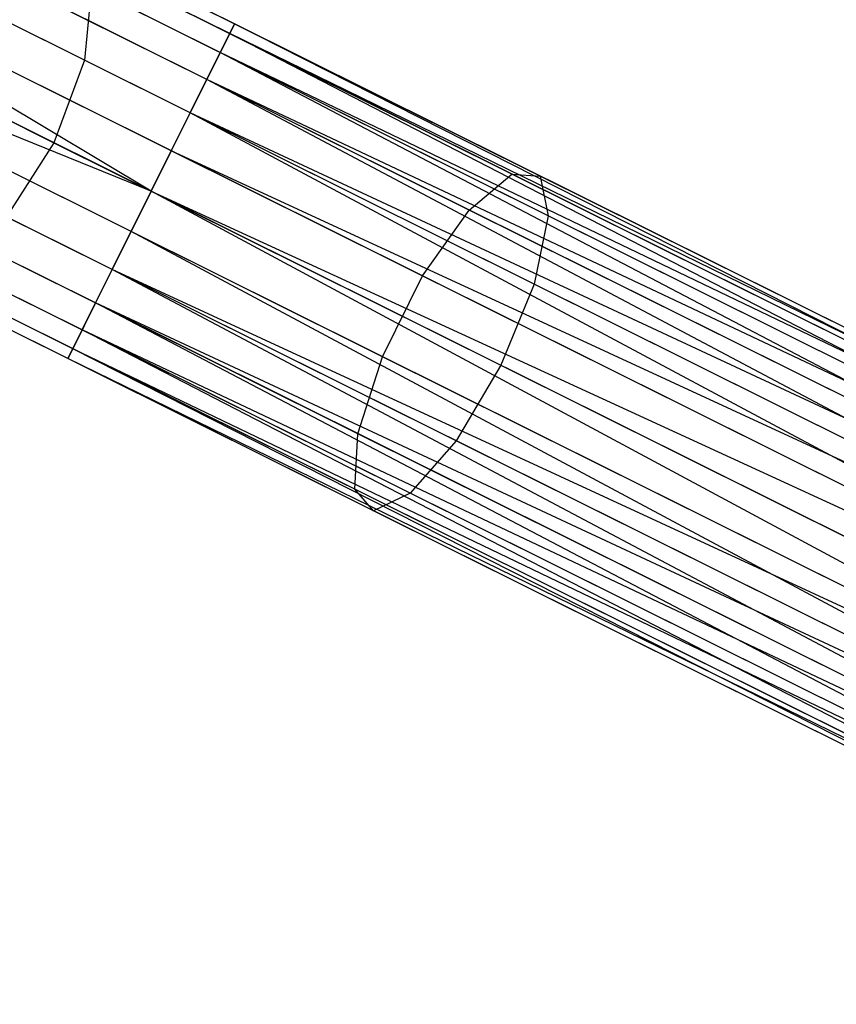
# Model space of a CAD drawing. Extents: x -91 to 92, y -91 to 92.
# Tile 88 of 256: x -63.64 to -59.31, y 27.56 to 32.78. Entities that reach past the tile are written whole.
import ezdxf

# ---------------------------------------------------------------- set-up
doc = ezdxf.new("R2010")
doc.units = 0
doc.header["$LTSCALE"] = 25.4
doc.layers.get('0').update_dxf_attribs({"linetype": 'CONTINUOUS'})

# ---------------------------------------------------------------- blocks, each defined once
blk = doc.blocks.new('NL2500012258_STL_2')
at = {"color": 0}
for p, q in [((29.7167, 32.2814, 27.1454), (27.0092, 33.6296, 27.3714)), ((29.7167, 32.2814, 27.1454), (27.0092, 33.6296, 27.3714)), ((29.7424, 32.333, 27.6205), (27.0981, 33.6497, 27.8412)), ((29.7424, 32.333, 27.6205), (27.0981, 33.6497, 27.8412)), ((29.6668, 32.1811, 28.0681), (27.082, 33.4682, 28.2838)), ((29.6668, 32.1811, 28.0681), (27.082, 33.4682, 28.2838)), ((29.5955, 32.038, 26.7515), (26.8356, 33.4123, 26.9818)), ((29.5955, 32.038, 26.7515), (26.8356, 33.4123, 26.9818)), ((28.9455, 32.14, 174.7092), (26.7257, 33.2454, 173.2717)), ((28.9455, 32.14, 174.7092), (26.7257, 33.2454, 173.2717)), ((29.5071, 31.8604, 28.3855), (26.9645, 33.1264, 28.5977)), ((29.5071, 31.8604, 28.3855), (26.9645, 33.1264, 28.5977)), ((29.4066, 31.6586, 26.5291), (26.6171, 33.0476, 26.7619)), ((29.4066, 31.6586, 26.5291), (26.6171, 33.0476, 26.7619)), ((29.2999, 31.4444, 26.5), (26.6171, 33.0476, 26.7619)), ((29.2999, 31.4444, 26.5), (26.6171, 33.0476, 26.7619)), ((26.5765, 32.8005, 173.1772), (28.783, 31.7018, 174.6061)), ((26.5765, 32.8005, 173.1772), (28.783, 31.7018, 174.6061)), ((31.2142, 31.5357, 176.9443), (28.672, 32.8016, 175.8256)), ((31.2142, 31.5357, 176.9443), (28.672, 32.8016, 175.8256)), ((31.3657, 31.5247, 176.4904), (28.8829, 32.761, 175.3979)), ((31.3657, 31.5247, 176.4904), (28.8829, 32.761, 175.3979)), ((29.2999, 31.4444, 28.5), (26.7726, 32.7028, 28.7109)), ((29.2999, 31.4444, 28.5), (26.7726, 32.7028, 28.7109)), ((30.9888, 31.3442, 177.3206), (28.3974, 32.6346, 176.1803)), ((30.9888, 31.3442, 177.3206), (28.3974, 32.6346, 176.1803)), ((29.2999, 31.4444, 26.5), (26.4038, 32.6192, 26.7619)), ((29.2999, 31.4444, 26.5), (26.4038, 32.6192, 26.7619)), ((29.1932, 31.2302, 26.5291), (26.4038, 32.6192, 26.7619)), ((29.1932, 31.2302, 26.5291), (26.4038, 32.6192, 26.7619)), ((28.9816, 32.5223, 174.9949), (28.9455, 32.14, 174.7092)), ((28.9816, 32.5223, 174.9949), (28.9455, 32.14, 174.7092)), ((31.4085, 31.3138, 176.0629), (28.9816, 32.5223, 174.9949)), ((31.4085, 31.3138, 176.0629), (28.9816, 32.5223, 174.9949)), ((29.6668, 32.1811, 28.0681), (29.7424, 32.333, 27.6205)), ((29.6668, 32.1811, 28.0681), (29.7424, 32.333, 27.6205)), ((29.7424, 32.333, 27.6205), (29.7167, 32.2814, 27.1454)), ((29.7424, 32.333, 27.6205), (29.7167, 32.2814, 27.1454)), ((36.6022, 28.8528, 27.8546), (29.7424, 32.333, 27.6205)), ((36.628, 28.9044, 27.6205), (29.7424, 32.333, 27.6205)), ((36.6022, 28.8528, 27.8546), (29.7424, 32.333, 27.6205)), ((36.628, 28.9044, 27.6205), (29.7424, 32.333, 27.6205)), ((36.628, 28.9044, 27.3795), (29.7424, 32.333, 27.6205)), ((36.628, 28.9044, 27.3795), (29.7424, 32.333, 27.6205)), ((29.0928, 31.0284, 28.3855), (26.5502, 32.2944, 28.5977)), ((29.0928, 31.0284, 28.3855), (26.5502, 32.2944, 28.5977)), ((30.741, 30.9942, 177.5331), (28.1218, 32.2984, 176.3805)), ((30.741, 30.9942, 177.5331), (28.1218, 32.2984, 176.3805)), ((29.7167, 32.2814, 27.1454), (29.5955, 32.038, 26.7515)), ((29.7167, 32.2814, 27.1454), (29.5955, 32.038, 26.7515)), ((36.628, 28.9044, 27.3795), (29.7167, 32.2814, 27.1454)), ((36.6022, 28.8528, 27.1454), (29.7167, 32.2814, 27.1454)), ((36.628, 28.9044, 27.3795), (29.7167, 32.2814, 27.1454)), ((36.6022, 28.8528, 27.1454), (29.7167, 32.2814, 27.1454)), ((36.5523, 28.7525, 26.9319), (29.7167, 32.2814, 27.1454)), ((36.5523, 28.7525, 26.9319), (29.7167, 32.2814, 27.1454)), ((29.0043, 30.8508, 26.7515), (26.2445, 32.2251, 26.9818)), ((29.0043, 30.8508, 26.7515), (26.2445, 32.2251, 26.9818)), ((29.5071, 31.8604, 28.3855), (29.6668, 32.1811, 28.0681)), ((29.5071, 31.8604, 28.3855), (29.6668, 32.1811, 28.0681)), ((36.481, 28.6094, 28.2485), (29.6668, 32.1811, 28.0681)), ((36.5523, 28.7525, 28.0681), (29.6668, 32.1811, 28.0681)), ((36.481, 28.6094, 28.2485), (29.6668, 32.1811, 28.0681)), ((36.5523, 28.7525, 28.0681), (29.6668, 32.1811, 28.0681)), ((36.6022, 28.8528, 27.8546), (29.6668, 32.1811, 28.0681)), ((36.6022, 28.8528, 27.8546), (29.6668, 32.1811, 28.0681)), ((28.9455, 32.14, 174.7092), (28.783, 31.7018, 174.6061)), ((28.9455, 32.14, 174.7092), (28.783, 31.7018, 174.6061)), ((31.3329, 30.9513, 175.7597), (28.9455, 32.14, 174.7092)), ((31.3329, 30.9513, 175.7597), (28.9455, 32.14, 174.7092)), ((28.9331, 30.7077, 28.0681), (26.3483, 31.9947, 28.2838)), ((28.9331, 30.7077, 28.0681), (26.3483, 31.9947, 28.2838)), ((29.5955, 32.038, 26.7515), (29.4066, 31.6586, 26.5291)), ((29.5955, 32.038, 26.7515), (29.4066, 31.6586, 26.5291)), ((36.5523, 28.7525, 26.9319), (29.5955, 32.038, 26.7515)), ((36.481, 28.6094, 26.7515), (29.5955, 32.038, 26.7515)), ((36.5523, 28.7525, 26.9319), (29.5955, 32.038, 26.7515)), ((36.481, 28.6094, 26.7515), (29.5955, 32.038, 26.7515)), ((36.3926, 28.4318, 26.6146), (29.5955, 32.038, 26.7515)), ((36.3926, 28.4318, 26.6146), (29.5955, 32.038, 26.7515)), ((28.8831, 30.6074, 27.1454), (26.1757, 31.9556, 27.3714)), ((28.8831, 30.6074, 27.1454), (26.1757, 31.9556, 27.3714)), ((28.8574, 30.5558, 27.6205), (26.2131, 31.8725, 27.8412)), ((28.8574, 30.5558, 27.6205), (26.2131, 31.8725, 27.8412)), ((30.5276, 30.5657, 177.5331), (27.9085, 31.8699, 176.3805)), ((30.5276, 30.5657, 177.5331), (27.9085, 31.8699, 176.3805)), ((29.2999, 31.4444, 28.5), (29.5071, 31.8604, 28.3855)), ((29.2999, 31.4444, 28.5), (29.5071, 31.8604, 28.3855)), ((36.2921, 28.23, 28.4709), (29.5071, 31.8604, 28.3855)), ((36.3926, 28.4318, 28.3855), (29.5071, 31.8604, 28.3855)), ((36.2921, 28.23, 28.4709), (29.5071, 31.8604, 28.3855)), ((36.3926, 28.4318, 28.3855), (29.5071, 31.8604, 28.3855)), ((36.481, 28.6094, 28.2485), (29.5071, 31.8604, 28.3855)), ((36.481, 28.6094, 28.2485), (29.5071, 31.8604, 28.3855)), ((28.783, 31.7018, 174.6061), (28.5312, 31.308, 174.7092)), ((28.783, 31.7018, 174.6061), (28.5312, 31.308, 174.7092)), ((28.783, 31.7018, 174.6061), (31.156, 30.5202, 175.6503)), ((28.783, 31.7018, 174.6061), (31.156, 30.5202, 175.6503)), ((29.4066, 31.6586, 26.5291), (29.2999, 31.4444, 26.5)), ((29.4066, 31.6586, 26.5291), (29.2999, 31.4444, 26.5)), ((36.3926, 28.4318, 26.6146), (29.4066, 31.6586, 26.5291)), ((36.3926, 28.4318, 26.6146), (29.4066, 31.6586, 26.5291)), ((36.2921, 28.23, 26.5291), (29.4066, 31.6586, 26.5291)), ((36.2921, 28.23, 26.5291), (29.4066, 31.6586, 26.5291)), ((30.9888, 31.3442, 177.3206), (31.2142, 31.5357, 176.9443)), ((30.9888, 31.3442, 177.3206), (31.2142, 31.5357, 176.9443)), ((31.2142, 31.5357, 176.9443), (31.3657, 31.5247, 176.4904)), ((33.8776, 30.2095, 177.6258), (31.2142, 31.5357, 176.9443)), ((33.8776, 30.2095, 177.6258), (31.2142, 31.5357, 176.9443)), ((31.2142, 31.5357, 176.9443), (31.3657, 31.5247, 176.4904)), ((31.3657, 31.5247, 176.4904), (31.4085, 31.3138, 176.0629)), ((33.9669, 30.2295, 177.156), (31.3657, 31.5247, 176.4904)), ((33.9669, 30.2295, 177.156), (31.3657, 31.5247, 176.4904)), ((31.3657, 31.5247, 176.4904), (31.4085, 31.3138, 176.0629)), ((30.3976, 30.157, 177.3206), (27.8062, 31.4474, 176.1803)), ((30.3976, 30.157, 177.3206), (27.8062, 31.4474, 176.1803)), ((29.0928, 31.0284, 28.3855), (29.2999, 31.4444, 28.5)), ((29.0928, 31.0284, 28.3855), (29.2999, 31.4444, 28.5)), ((29.2999, 31.4444, 26.5), (29.1932, 31.2302, 26.5291)), ((29.2999, 31.4444, 26.5), (29.1932, 31.2302, 26.5291)), ((29.2999, 31.4444, 28.5), (36.2921, 28.23, 28.4709)), ((36.1855, 28.0158, 26.5), (29.2999, 31.4444, 26.5)), ((36.1855, 28.0158, 26.5), (29.2999, 31.4444, 26.5)), ((36.0788, 27.8016, 28.4709), (29.2999, 31.4444, 28.5)), ((36.0788, 27.8016, 28.4709), (29.2999, 31.4444, 28.5)), ((36.1855, 28.0158, 28.5), (29.2999, 31.4444, 28.5)), ((36.1855, 28.0158, 28.5), (29.2999, 31.4444, 28.5)), ((29.2999, 31.4444, 28.5), (36.2921, 28.23, 28.4709)), ((30.741, 30.9942, 177.5331), (30.9888, 31.3442, 177.3206)), ((30.741, 30.9942, 177.5331), (30.9888, 31.3442, 177.3206)), ((33.7037, 29.9924, 178.0152), (30.9888, 31.3442, 177.3206)), ((33.7037, 29.9924, 178.0152), (30.9888, 31.3442, 177.3206)), ((30.9186, 30.1193, 175.7597), (28.5312, 31.308, 174.7092)), ((30.9186, 30.1193, 175.7597), (28.5312, 31.308, 174.7092)), ((31.4085, 31.3138, 176.0629), (31.3329, 30.9513, 175.7597)), ((31.4085, 31.3138, 176.0629), (31.3329, 30.9513, 175.7597)), ((33.9512, 30.0477, 176.7135), (31.4085, 31.3138, 176.0629)), ((33.9512, 30.0477, 176.7135), (31.4085, 31.3138, 176.0629)), ((29.1932, 31.2302, 26.5291), (29.0043, 30.8508, 26.7515)), ((29.1932, 31.2302, 26.5291), (29.0043, 30.8508, 26.7515)), ((36.0788, 27.8016, 26.5291), (29.1932, 31.2302, 26.5291)), ((36.0788, 27.8016, 26.5291), (29.1932, 31.2302, 26.5291)), ((35.9783, 27.5998, 26.6146), (29.1932, 31.2302, 26.5291)), ((35.9783, 27.5998, 26.6146), (29.1932, 31.2302, 26.5291)), ((30.3807, 29.8617, 176.9443), (27.8385, 31.1276, 175.8256)), ((30.3807, 29.8617, 176.9443), (27.8385, 31.1276, 175.8256)), ((30.6749, 29.8404, 176.0629), (28.2479, 31.0489, 174.9949)), ((30.6749, 29.8404, 176.0629), (28.2479, 31.0489, 174.9949)), ((28.9331, 30.7077, 28.0681), (29.0928, 31.0284, 28.3855)), ((28.9331, 30.7077, 28.0681), (29.0928, 31.0284, 28.3855)), ((35.8899, 27.4222, 28.2485), (29.0928, 31.0284, 28.3855)), ((35.9783, 27.5998, 28.3855), (29.0928, 31.0284, 28.3855)), ((35.8899, 27.4222, 28.2485), (29.0928, 31.0284, 28.3855)), ((35.9783, 27.5998, 28.3855), (29.0928, 31.0284, 28.3855)), ((36.0788, 27.8016, 28.4709), (29.0928, 31.0284, 28.3855)), ((36.0788, 27.8016, 28.4709), (29.0928, 31.0284, 28.3855)), ((30.4807, 29.7474, 176.4904), (27.9979, 30.9838, 175.3979)), ((30.4807, 29.7474, 176.4904), (27.9979, 30.9838, 175.3979)), ((30.5276, 30.5657, 177.5331), (30.741, 30.9942, 177.5331)), ((30.5276, 30.5657, 177.5331), (30.741, 30.9942, 177.5331)), ((33.485, 29.6278, 178.2352), (30.741, 30.9942, 177.5331)), ((33.485, 29.6278, 178.2352), (30.741, 30.9942, 177.5331)), ((31.3329, 30.9513, 175.7597), (31.156, 30.5202, 175.6503)), ((31.3329, 30.9513, 175.7597), (31.156, 30.5202, 175.6503)), ((33.834, 29.7059, 176.3996), (31.3329, 30.9513, 175.7597)), ((33.834, 29.7059, 176.3996), (31.3329, 30.9513, 175.7597)), ((29.0043, 30.8508, 26.7515), (28.8831, 30.6074, 27.1454)), ((29.0043, 30.8508, 26.7515), (28.8831, 30.6074, 27.1454)), ((35.9783, 27.5998, 26.6146), (29.0043, 30.8508, 26.7515)), ((35.8899, 27.4222, 26.7515), (29.0043, 30.8508, 26.7515)), ((35.9783, 27.5998, 26.6146), (29.0043, 30.8508, 26.7515)), ((35.8899, 27.4222, 26.7515), (29.0043, 30.8508, 26.7515)), ((35.8186, 27.2791, 26.9319), (29.0043, 30.8508, 26.7515)), ((35.8186, 27.2791, 26.9319), (29.0043, 30.8508, 26.7515)), ((28.8574, 30.5558, 27.6205), (28.9331, 30.7077, 28.0681)), ((28.8574, 30.5558, 27.6205), (28.9331, 30.7077, 28.0681)), ((35.7687, 27.1788, 27.8546), (28.9331, 30.7077, 28.0681)), ((35.8186, 27.2791, 28.0681), (28.9331, 30.7077, 28.0681)), ((35.7687, 27.1788, 27.8546), (28.9331, 30.7077, 28.0681)), ((35.8186, 27.2791, 28.0681), (28.9331, 30.7077, 28.0681)), ((35.8899, 27.4222, 28.2485), (28.9331, 30.7077, 28.0681)), ((35.8899, 27.4222, 28.2485), (28.9331, 30.7077, 28.0681)), ((28.8831, 30.6074, 27.1454), (28.8574, 30.5558, 27.6205)), ((28.8831, 30.6074, 27.1454), (28.8574, 30.5558, 27.6205)), ((35.8186, 27.2791, 26.9319), (28.8831, 30.6074, 27.1454)), ((35.7687, 27.1788, 27.1454), (28.8831, 30.6074, 27.1454)), ((35.8186, 27.2791, 26.9319), (28.8831, 30.6074, 27.1454)), ((35.7687, 27.1788, 27.1454), (28.8831, 30.6074, 27.1454)), ((35.743, 27.1272, 27.3795), (28.8831, 30.6074, 27.1454)), ((35.743, 27.1272, 27.3795), (28.8831, 30.6074, 27.1454)), ((35.743, 27.1272, 27.3795), (28.8574, 30.5558, 27.6205)), ((35.743, 27.1272, 27.3795), (28.8574, 30.5558, 27.6205)), ((35.743, 27.1272, 27.6205), (28.8574, 30.5558, 27.6205)), ((35.743, 27.1272, 27.6205), (28.8574, 30.5558, 27.6205)), ((35.7687, 27.1788, 27.8546), (28.8574, 30.5558, 27.6205)), ((35.7687, 27.1788, 27.8546), (28.8574, 30.5558, 27.6205)), ((30.3976, 30.157, 177.3206), (30.5276, 30.5657, 177.5331)), ((30.3976, 30.157, 177.3206), (30.5276, 30.5657, 177.5331)), ((33.2717, 29.1994, 178.2352), (30.5276, 30.5657, 177.5331)), ((33.2717, 29.1994, 178.2352), (30.5276, 30.5657, 177.5331)), ((31.156, 30.5202, 175.6503), (30.9186, 30.1193, 175.7597)), ((31.156, 30.5202, 175.6503), (30.9186, 30.1193, 175.7597)), ((31.156, 30.5202, 175.6503), (33.6422, 29.2822, 176.2864)), ((31.156, 30.5202, 175.6503), (33.6422, 29.2822, 176.2864)), ((30.3807, 29.8617, 176.9443), (30.3976, 30.157, 177.3206)), ((30.3807, 29.8617, 176.9443), (30.3976, 30.157, 177.3206)), ((33.1125, 28.8052, 178.0152), (30.3976, 30.157, 177.3206)), ((33.1125, 28.8052, 178.0152), (30.3976, 30.157, 177.3206)), ((30.9186, 30.1193, 175.7597), (30.6749, 29.8404, 176.0629)), ((30.9186, 30.1193, 175.7597), (30.6749, 29.8404, 176.0629)), ((33.4197, 28.8739, 176.3996), (30.9186, 30.1193, 175.7597)), ((33.4197, 28.8739, 176.3996), (30.9186, 30.1193, 175.7597)), ((30.4807, 29.7474, 176.4904), (30.3807, 29.8617, 176.9443)), ((33.0441, 28.5355, 177.6258), (30.3807, 29.8617, 176.9443)), ((30.4807, 29.7474, 176.4904), (30.3807, 29.8617, 176.9443)), ((33.0441, 28.5355, 177.6258), (30.3807, 29.8617, 176.9443)), ((30.6749, 29.8404, 176.0629), (30.4807, 29.7474, 176.4904)), ((30.6749, 29.8404, 176.0629), (30.4807, 29.7474, 176.4904)), ((33.2175, 28.5743, 176.7135), (30.6749, 29.8404, 176.0629)), ((33.2175, 28.5743, 176.7135), (30.6749, 29.8404, 176.0629)), ((33.0819, 28.4522, 177.156), (30.4807, 29.7474, 176.4904)), ((33.0819, 28.4522, 177.156), (30.4807, 29.7474, 176.4904))]:
    blk.add_line(p, q, dxfattribs=at)

msp = doc.modelspace()

# ---------------------------------------------------------------- block references
at = {"color": 0}
msp.add_blockref('NL2500012258_STL_2', (-92.2434, 0.4282, -1717), dxfattribs=at)

doc.saveas('drawing.dxf')
